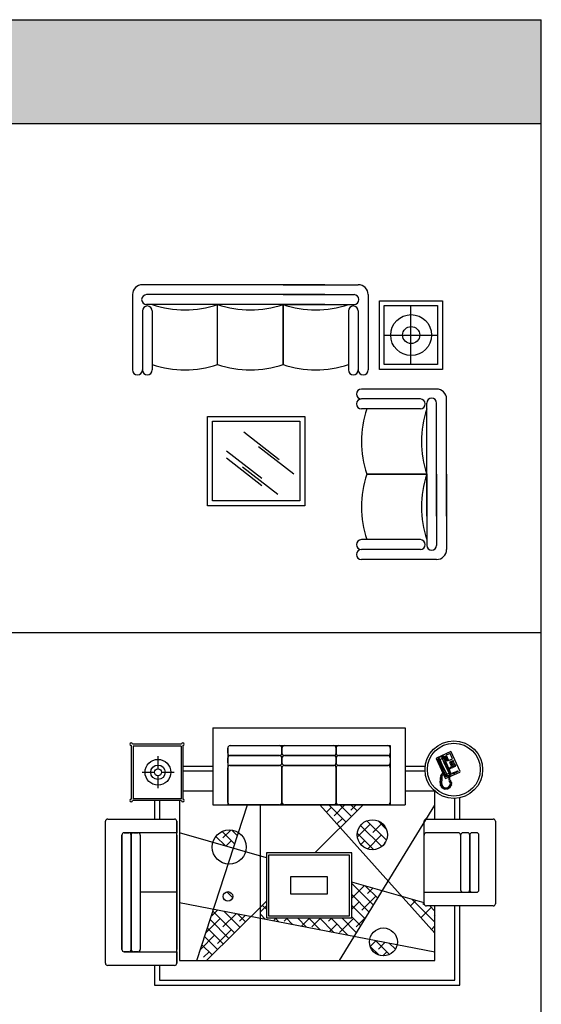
# Model space of a CAD drawing. Header units: millimetres. Extents: x -30782 to 40110, y 35885 to 73818.
# Tile 166 of 166: x 34842 to 40110, y 63880 to 73818. Entities that reach past the tile are written whole.
import ezdxf

# ---------------------------------------------------------------- set-up
doc = ezdxf.new("R2010")
doc.units = ezdxf.units.MM
doc.layers.add('L1', color=7, linetype='Continuous')

# ---------------------------------------------------------------- blocks, each defined once
blk = doc.blocks.new('A$C38B47F2C')
for p, q in [((2673.2, 3171.7), (1913.2, 3171.7)), ((2508.6, 3071.7), (1913.2, 3071.7)), ((2573.2, 1651.7), (2573.2, 3029.3)), ((2673.2, 1651.7), (2673.2, 3029.3)), ((2773.2, 1651.7), (2773.2, 3071.7)), ((2508.6, 2971.7), (1913.2, 2971.7)), ((2508.6, 2971.7), (1913.2, 2971.7)), ((541.9, 1431.8), (541.9, 2412.8)), ((541.9, 2412.8), (1444.5, 2412.8)), ((1444.5, 2412.8), (1444.5, 1431.8)), ((591.9, 1481.8), (591.9, 2362.8)), ((591.9, 2362.8), (1394.5, 2362.8)), ((1394.5, 2362.8), (1394.5, 1481.8)), ((1967.8, 2311.7), (2573.2, 2311.7)), ((1024.2, 2221.9), (746.4, 1864.1)), ((1097.3, 2221.9), (819.5, 1864.1)), ((1097.3, 2221.9), (819.5, 1864.1)), ((936.5, 2061.3), (658.6, 1703.4)), ((1287.4, 2046.7), (1009.6, 1688.8)), ((1141.2, 1900.6), (863.4, 1542.8)), ((2573.2, 1651.7), (1967.8, 1651.7)), ((1967.8, 1651.7), (2573.2, 1651.7)), ((2573.2, 1229.6), (2573.2, 1651.7)), ((2573.2, 1651.7), (2573.2, 934.2)), ((2673.2, 1229.6), (2673.2, 1651.7)), ((2673.2, 1651.7), (2673.2, 934.2)), ((2773.2, 1229.6), (2773.2, 1651.7)), ((2773.2, 1651.7), (2773.2, 891.7)), ((1444.5, 1431.8), (541.9, 1431.8)), ((1394.5, 1481.8), (591.9, 1481.8)), ((2508.6, 991.7), (1913.2, 991.7)), ((2508.6, 991.7), (1913.2, 991.7)), ((0, 100), (0, 860)), ((100, 264.6), (100, 860)), ((200, 264.6), (200, 860)), ((200, 264.6), (200, 860)), ((860, 805.5), (860, 200)), ((860, 200), (860, 805.5)), ((860, 805.5), (860, 200)), ((1520, 264.6), (1520, 860)), ((1520, 264.6), (1520, 860)), ((1620, 264.6), (1620, 860)), ((1720, 100), (1720, 860)), ((2508.6, 891.7), (1913.2, 891.7)), ((2673.2, 791.7), (1913.2, 791.7)), ((1918.3, 40.3), (1918.3, 678.8)), ((1918.3, 678.8), (2611.9, 678.8)), ((1968.3, 90.3), (1968.3, 628.8)), ((1968.3, 628.8), (2561.9, 628.8)), ((2265.1, 628.8), (2265.1, 90.3)), ((2561.9, 628.8), (2561.9, 90.3)), ((2611.9, 678.8), (2611.9, 40.3)), ((1968.3, 359.6), (2561.9, 359.6)), ((860, 200), (142.4, 200)), ((437.9, 200), (860, 200)), ((860, 200), (1577.6, 200)), ((860, 100), (142.4, 100)), ((437.9, 100), (860, 100)), ((860, 100), (1577.6, 100)), ((2611.9, 40.3), (1918.3, 40.3)), ((2561.9, 90.3), (1968.3, 90.3)), ((860, 0), (100, 0)), ((437.9, 0), (860, 0)), ((860, 0), (1620, 0))]:
    blk.add_line(p, q)
for radius in [206.3, 86.3]:
    blk.add_circle((2265.1, 357.5), radius)
for centre, radius, start, end in [((1913.2, 3121.7), 50, 90, 270), ((2673.2, 3071.7), 100, 0, 90), ((1913.2, 3021.7), 50, 90, 270), ((2508.6, 3021.7), 50, 270, 90), ((2623.2, 3029.3), 50, 0, 180), ((2938.9, 2641.7), 1025.6, 161.2309, 198.7691), ((3544.3, 2641.7), 1025.6, 161.2309, 198.7691), ((2938.9, 1981.7), 1025.6, 161.2309, 198.7691), ((3544.3, 1981.7), 1025.6, 161.2309, 198.7691), ((2938.9, 1321.7), 1025.6, 161.2309, 198.7691), ((3544.3, 1321.7), 1025.6, 161.2309, 198.7691), ((50, 860), 50, 0, 180), ((150, 860), 50, 0, 180), ((1570, 860), 50, 0, 180), ((1670, 860), 50, 0, 180), ((1913.2, 941.7), 50, 90, 270), ((2508.6, 941.7), 50, 270, 90), ((2623.2, 934.2), 50, 180, 0), ((530, -165.6), 1025.6, 71.2309, 108.7691), ((1190, -165.6), 1025.6, 71.2309, 108.7691), ((1913.2, 841.7), 50, 90, 270), ((2673.2, 891.7), 100, 270, 0), ((142.4, 150), 50, 90, 270), ((150, 264.6), 50, 180, 0), ((530, -771.1), 1025.6, 71.2309, 108.7691), ((1190, -771.1), 1025.6, 71.2309, 108.7691), ((1570, 264.6), 50, 180, 0), ((1577.6, 150), 50, 270, 90), ((100, 100), 100, 180, 270), ((1620, 100), 100, 270, 0)]:
    blk.add_arc(centre, radius, start, end)
blk = doc.blocks.new('A$C348F5161')
for p, q in [((1085.9, 2596), (3026.3, 2596)), ((1085.9, 2596), (1085.9, 1819.9)), ((3026.3, 2596), (3026.3, 1819.9)), ((260.5, 2417.5), (260.5, 1876.5)), ((768.7, 2430.9), (273.9, 2430.9)), ((764.2, 2413.1), (278.4, 2413.1)), ((278.4, 2413.1), (278.4, 1881)), ((764.2, 2413.1), (764.2, 1881)), ((782.1, 2417.5), (782.1, 1876.5)), ((1235.2, 2392.1), (1235.2, 1819.9)), ((1235.2, 2342.3), (1235.2, 2392.1)), ((1260.1, 2416.9), (2877.1, 2416.9)), ((1782.5, 2342.3), (1782.5, 2392.1)), ((1782.5, 2392.1), (1782.5, 2342.3)), ((2329.8, 2342.3), (2329.8, 2392.1)), ((2329.8, 2392.1), (2329.8, 2342.3)), ((2354.7, 2416.9), (2852.2, 2416.9)), ((2877.1, 2416.9), (2877.1, 1819.9)), ((2877.1, 2392.1), (2877.1, 2342.3)), ((530.1, 2310), (530.1, 2184)), ((1235.2, 2242.8), (1235.2, 2292.5)), ((1260.1, 2317.4), (1757.6, 2317.4)), ((1757.6, 2317.4), (1260.1, 2317.4)), ((1782.5, 2242.8), (1782.5, 2292.5)), ((1782.5, 2292.5), (1782.5, 2242.8)), ((1807.4, 2317.4), (2304.9, 2317.4)), ((2304.9, 2317.4), (1807.4, 2317.4)), ((2329.8, 2242.8), (2329.8, 2292.5)), ((2329.8, 2292.5), (2329.8, 2242.8)), ((2354.7, 2317.4), (2852.2, 2317.4)), ((2852.2, 2317.4), (2354.7, 2317.4)), ((2877.1, 2292.5), (2877.1, 2242.8)), ((3342.7, 2291.5, 234.6), (3341.1, 2287.3, 234.6)), ((3341.1, 2287.3, 234.6), (3430.9, 2087.5, 234.6)), ((3487.4, 2356.6, 234.6), (3342.7, 2291.5, 234.6)), ((3360.5, 2294.3, 234.6), (3356.6, 2283.8, 234.6)), ((3364.1, 2294.2, 234.6), (3359.6, 2288.7, 234.6)), ((3359.6, 2288.7, 234.6), (3360.8, 2282.2, 234.6)), ((3404, 2313.9, 234.6), (3360.5, 2294.3, 234.6)), ((3398.8, 2309.8, 234.6), (3364.1, 2294.2, 234.6)), ((3379.8, 2278.6, 234.6), (3364.1, 2294.2, 234.6)), ((3379.8, 2278.6, 234.6), (3400.1, 2287.7, 234.6)), ((3398.8, 2309.8, 234.6), (3405.9, 2309.5, 234.6)), ((3400.1, 2287.7, 234.6), (3398.8, 2309.8, 234.6)), ((3402.8, 2285.5, 234.6), (3400.1, 2287.7, 234.6)), ((3410, 2304.4, 234.6), (3402.8, 2285.5, 234.6)), ((3413, 2309.2, 234.6), (3404, 2313.9, 234.6)), ((3405.9, 2309.5, 234.6), (3410, 2304.4, 234.6)), ((3410, 2304.4, 234.6), (3427.6, 2265.3, 234.6)), ((3491.8, 2134, 234.6), (3413, 2309.2, 234.6)), ((3425.1, 2309.4, 234.6), (3436.7, 2314.7, 234.6)), ((3427.1, 2305.1, 234.6), (3425.1, 2309.4, 234.6)), ((3438.6, 2310.3, 234.6), (3427.1, 2305.1, 234.6)), ((3429, 2300.8, 234.6), (3440.6, 2306, 234.6)), ((3431, 2296.4, 234.6), (3429, 2300.8, 234.6)), ((3442.6, 2301.6, 234.6), (3431, 2296.4, 234.6)), ((3432.9, 2292.1, 234.6), (3444.5, 2297.3, 234.6)), ((3434.9, 2287.7, 234.6), (3432.9, 2292.1, 234.6)), ((3446.5, 2292.9, 234.6), (3434.9, 2287.7, 234.6)), ((3436.7, 2314.7, 234.6), (3438.6, 2310.3, 234.6)), ((3436.8, 2283.4, 234.6), (3448.4, 2288.6, 234.6)), ((3481.7, 2338.4, 234.6), (3439.7, 2319.5, 234.6)), ((3439.7, 2319.5, 234.6), (3463.8, 2265.9, 234.6)), ((3440.6, 2306, 234.6), (3442.6, 2301.6, 234.6)), ((3444.5, 2297.3, 234.6), (3446.5, 2292.9, 234.6)), ((3448.4, 2288.6, 234.6), (3450.4, 2284.3, 234.6)), ((3505.8, 2284.8, 234.6), (3481.7, 2338.4, 234.6)), ((3491.6, 2355, 234.6), (3487.4, 2356.6, 234.6)), ((3581.5, 2155.2, 234.6), (3491.6, 2355, 234.6)), ((1085.9, 2208), (782.1, 2208)), ((1234.8, 1844.8), (1234.8, 2193)), ((1259.7, 2217.9), (1757.2, 2217.9)), ((1757.6, 2217.9), (1260.1, 2217.9)), ((1260.1, 2217.9), (1757.6, 2217.9)), ((1782.1, 2193), (1782.1, 1844.8)), ((1782.5, 1844.8), (1782.5, 2193)), ((1782.5, 1844.8), (1782.5, 2193)), ((1782.5, 2193), (1782.5, 1844.8)), ((1807.4, 2217.9), (2304.9, 2217.9)), ((2304.9, 2217.9), (1807.4, 2217.9)), ((1807.4, 2217.9), (2304.9, 2217.9)), ((2329.8, 1844.8), (2329.8, 2193)), ((2329.8, 2193), (2329.8, 1844.8)), ((2329.8, 2193), (2329.8, 1844.8)), ((2354.7, 2217.9), (2852.2, 2217.9)), ((2852.2, 2217.9), (2354.7, 2217.9)), ((2877.1, 2193), (2877.1, 1844.8)), ((3229.7, 2208), (3026.3, 2208)), ((3356.6, 2283.8, 234.6), (3434.7, 2110.1, 234.6)), ((3360.8, 2282.2, 234.6), (3379.6, 2275.1, 234.6)), ((3360.8, 2282.2, 234.6), (3378.3, 2243.2, 234.6)), ((3378.3, 2243.2, 234.6), (3384.5, 2237.2, 234.6)), ((3379.6, 2275.1, 234.6), (3379.8, 2278.6, 234.6)), ((3408.9, 2209.9, 234.6), (3379.6, 2275.1, 234.6)), ((3384.5, 2237.2, 234.6), (3392.1, 2231.9, 234.6)), ((3392.1, 2231.9, 234.6), (3398.1, 2222.4, 234.6)), ((3398.1, 2222.4, 234.6), (3404.6, 2208, 234.6)), ((3432.1, 2220.3, 234.6), (3402.8, 2285.5, 234.6)), ((3417, 2180.5, 234.6), (3404.6, 2208, 234.6)), ((3408.9, 2209.9, 234.6), (3444.1, 2131.7, 234.6)), ((3427.9, 2256.8, 234.6), (3426.8, 2247.6, 234.6)), ((3426.8, 2247.6, 234.6), (3429.9, 2236.8, 234.6)), ((3427.6, 2265.3, 234.6), (3427.9, 2256.8, 234.6)), ((3429.9, 2236.8, 234.6), (3436.5, 2222.3, 234.6)), ((3432.1, 2220.3, 234.6), (3467.3, 2142.2, 234.6)), ((3448.8, 2194.8, 234.6), (3436.5, 2222.3, 234.6)), ((3438.8, 2279, 234.6), (3436.8, 2283.4, 234.6)), ((3450.4, 2284.3, 234.6), (3438.8, 2279, 234.6)), ((3440.7, 2274.7, 234.6), (3452.3, 2279.9, 234.6)), ((3442.7, 2270.4, 234.6), (3440.7, 2274.7, 234.6)), ((3454.3, 2275.6, 234.6), (3442.7, 2270.4, 234.6)), ((3444.6, 2266, 234.6), (3456.2, 2271.2, 234.6)), ((3446.6, 2261.7, 234.6), (3444.6, 2266, 234.6)), ((3458.2, 2266.9, 234.6), (3446.6, 2261.7, 234.6)), ((3454.8, 2185.3, 234.6), (3448.8, 2194.8, 234.6)), ((3452.3, 2279.9, 234.6), (3454.3, 2275.6, 234.6)), ((3456.2, 2271.2, 234.6), (3458.2, 2266.9, 234.6)), ((3463.8, 2265.9, 234.6), (3505.8, 2284.8, 234.6)), ((3483.2, 2253.8, 234.6), (3474.5, 2249.9, 234.6)), ((3474.5, 2249.9, 234.6), (3478.4, 2241.2, 234.6)), ((3487.3, 2198.2, 234.6), (3475.8, 2193, 234.6)), ((3475.8, 2193, 234.6), (3479.7, 2184.3, 234.6)), ((3478.4, 2241.2, 234.6), (3487.1, 2245.1, 234.6)), ((3479.7, 2184.3, 234.6), (3491.2, 2189.5, 234.6)), ((3490.4, 2237.8, 234.6), (3481.7, 2233.9, 234.6)), ((3481.7, 2233.9, 234.6), (3485.6, 2225.3, 234.6)), ((3487.1, 2245.1, 234.6), (3483.2, 2253.8, 234.6)), ((3485.6, 2225.3, 234.6), (3494.3, 2229.2, 234.6)), ((3491.2, 2189.5, 234.6), (3487.3, 2198.2, 234.6)), ((3497.5, 2221.9, 234.6), (3488.9, 2218, 234.6)), ((3488.9, 2218, 234.6), (3492.8, 2209.3, 234.6)), ((3497.7, 2260.3, 234.6), (3489, 2256.4, 234.6)), ((3489, 2256.4, 234.6), (3492.9, 2247.7, 234.6)), ((3494.3, 2229.2, 234.6), (3490.4, 2237.8, 234.6)), ((3492.8, 2209.3, 234.6), (3501.5, 2213.2, 234.6)), ((3492.9, 2247.7, 234.6), (3501.6, 2251.6, 234.6)), ((3504.7, 2206, 234.6), (3496, 2202.1, 234.6)), ((3496, 2202.1, 234.6), (3499.9, 2193.4, 234.6)), ((3504.9, 2244.4, 234.6), (3496.2, 2240.5, 234.6)), ((3496.2, 2240.5, 234.6), (3500.1, 2231.8, 234.6)), ((3501.5, 2213.2, 234.6), (3497.5, 2221.9, 234.6)), ((3501.6, 2251.6, 234.6), (3497.7, 2260.3, 234.6)), ((3499.9, 2193.4, 234.6), (3508.6, 2197.3, 234.6)), ((3500.1, 2231.8, 234.6), (3508.8, 2235.7, 234.6)), ((3512, 2228.4, 234.6), (3503.3, 2224.5, 234.6)), ((3503.3, 2224.5, 234.6), (3507.2, 2215.8, 234.6)), ((3512.2, 2266.8, 234.6), (3503.5, 2262.9, 234.6)), ((3503.5, 2262.9, 234.6), (3507.4, 2254.2, 234.6)), ((3508.6, 2197.3, 234.6), (3504.7, 2206, 234.6)), ((3508.8, 2235.7, 234.6), (3504.9, 2244.4, 234.6)), ((3507.2, 2215.8, 234.6), (3515.9, 2219.7, 234.6)), ((3507.4, 2254.2, 234.6), (3516.1, 2258.1, 234.6)), ((3519.2, 2212.5, 234.6), (3510.5, 2208.6, 234.6)), ((3510.5, 2208.6, 234.6), (3514.4, 2199.9, 234.6)), ((3519.3, 2250.9, 234.6), (3510.7, 2247, 234.6)), ((3510.7, 2247, 234.6), (3514.6, 2238.3, 234.6)), ((3515.9, 2219.7, 234.6), (3512, 2228.4, 234.6)), ((3516.1, 2258.1, 234.6), (3512.2, 2266.8, 234.6)), ((3514.4, 2199.9, 234.6), (3523.1, 2203.8, 234.6)), ((3514.6, 2238.3, 234.6), (3523.2, 2242.2, 234.6)), ((3526.5, 2234.9, 234.6), (3517.8, 2231, 234.6)), ((3517.8, 2231, 234.6), (3521.7, 2222.3, 234.6)), ((3523.1, 2203.8, 234.6), (3519.2, 2212.5, 234.6)), ((3523.2, 2242.2, 234.6), (3519.3, 2250.9, 234.6)), ((3521.7, 2222.3, 234.6), (3530.4, 2226.3, 234.6)), ((3533.7, 2219, 234.6), (3525, 2215.1, 234.6)), ((3525, 2215.1, 234.6), (3528.9, 2206.4, 234.6)), ((3530.4, 2226.3, 234.6), (3526.5, 2234.9, 234.6)), ((3528.9, 2206.4, 234.6), (3537.6, 2210.3, 234.6)), ((3537.6, 2210.3, 234.6), (3533.7, 2219, 234.6)), ((371.3, 2148.2), (494.2, 2148.2)), ((530.1, 2112.3), (530.1, 1988.4)), ((566, 2148.2), (693, 2148.2)), ((1085.9, 2158), (782.1, 2158)), ((3228.4, 2158), (3026.3, 2158)), ((3384.7, 2087.4, 234.6), (3394.2, 2087.5, 234.6)), ((3384.7, 2079.7, 234.6), (3384.7, 2087.4, 234.6)), ((3385, 2091.5, 234.6), (3385.2, 2097.2, 234.6)), ((3394.2, 2087.5, 234.6), (3385, 2091.5, 234.6)), ((3385.2, 2097.2, 234.6), (3394.9, 2098.4, 234.6)), ((3386.4, 2104.8, 234.6), (3386.8, 2110.2, 234.6)), ((3394.9, 2098.4, 234.6), (3386.4, 2104.8, 234.6)), ((3386.8, 2110.2, 234.6), (3395.4, 2111.3, 234.6)), ((3387.1, 2120.6, 234.6), (3389.9, 2122.9, 234.6)), ((3387.3, 2116.8, 234.6), (3387.1, 2120.6, 234.6)), ((3395.4, 2111.3, 234.6), (3387.3, 2116.8, 234.6)), ((3389.9, 2122.9, 234.6), (3395, 2125.6, 234.6)), ((3395, 2125.6, 234.6), (3396.6, 2133, 234.6)), ((3398.2, 2122.4, 234.6), (3395.3, 2121.1, 234.6)), ((3395.3, 2121.1, 234.6), (3400.1, 2119.8, 234.6)), ((3396.5, 2088.5, 234.6), (3395.8, 2073.8, 234.6)), ((3398.8, 2108.6, 234.6), (3396.5, 2088.5, 234.6)), ((3396.6, 2133, 234.6), (3399.2, 2136.6, 234.6)), ((3399.2, 2125, 234.6), (3398.2, 2122.4, 234.6)), ((3400.1, 2119.8, 234.6), (3398.8, 2108.6, 234.6)), ((3399.2, 2136.6, 234.6), (3406.8, 2141.1, 234.6)), ((3401.8, 2129.3, 234.6), (3399.2, 2125, 234.6)), ((3404, 2133.1, 234.6), (3401.8, 2129.3, 234.6)), ((3408.8, 2136.7, 234.6), (3404, 2133.1, 234.6)), ((3420.1, 2169.7, 234.6), (3417, 2180.5, 234.6)), ((3419, 2160.5, 234.6), (3420.1, 2169.7, 234.6)), ((3419.4, 2151.9, 234.6), (3419, 2160.5, 234.6)), ((3436.9, 2112.8, 234.6), (3419.4, 2151.9, 234.6)), ((3430.9, 2087.5, 234.6), (3435.1, 2085.9, 234.6)), ((3434.7, 2110.1, 234.6), (3445.8, 2104.7, 234.6)), ((3435.1, 2085.9, 234.6), (3466.3, 2100, 234.6)), ((3436.9, 2112.8, 234.6), (3444.1, 2131.7, 234.6)), ((3441, 2107.7, 234.6), (3436.9, 2112.8, 234.6)), ((3448.1, 2107.4, 234.6), (3441, 2107.7, 234.6)), ((3444.1, 2131.7, 234.6), (3446.9, 2129.5, 234.6)), ((3445.8, 2104.7, 234.6), (3462.8, 2112.3, 234.6)), ((3446.9, 2129.5, 234.6), (3467.1, 2138.6, 234.6)), ((3446.9, 2129.5, 234.6), (3448.1, 2107.4, 234.6)), ((3462.2, 2113.8, 234.6), (3448.1, 2107.4, 234.6)), ((3462.4, 2180, 234.6), (3454.8, 2185.3, 234.6)), ((3460.6, 2118.3, 234.6), (3465, 2120.2, 234.6)), ((3465, 2106.3, 234.6), (3460.6, 2118.3, 234.6)), ((3468.6, 2174.1, 234.6), (3462.4, 2180, 234.6)), ((3465, 2120.2, 234.6), (3470.4, 2107.7, 234.6)), ((3467.2, 2096, 234.6), (3465, 2106.3, 234.6)), ((3482.8, 2123, 234.6), (3466.8, 2115.9, 234.6)), ((3467.3, 2142.2, 234.6), (3467.1, 2138.6, 234.6)), ((3467.1, 2138.6, 234.6), (3482.8, 2123, 234.6)), ((3469.8, 2080.6, 234.6), (3467.2, 2096, 234.6)), ((3486.2, 2135, 234.6), (3467.3, 2142.2, 234.6)), ((3467.5, 2114.4, 234.6), (3487.8, 2123.6, 234.6)), ((3486.2, 2135, 234.6), (3468.6, 2174.1, 234.6)), ((3470.4, 2107.7, 234.6), (3473.4, 2091.4, 234.6)), ((3471.4, 2102.2, 234.6), (3579.9, 2151, 234.6)), ((3473.4, 2091.4, 234.6), (3476.1, 2076, 234.6)), ((3482.8, 2123, 234.6), (3487.3, 2128.5, 234.6)), ((3487.3, 2128.5, 234.6), (3486.2, 2135, 234.6)), ((3487.8, 2123.6, 234.6), (3491.8, 2134, 234.6)), ((3501.9, 2138.6, 234.6), (3516.4, 2145.1, 234.6)), ((3505.9, 2129.9, 234.6), (3501.9, 2138.6, 234.6)), ((3520.3, 2136.4, 234.6), (3505.9, 2129.9, 234.6)), ((3516.4, 2145.1, 234.6), (3520.3, 2136.4, 234.6)), ((3522.2, 2147.7, 234.6), (3536.7, 2154.2, 234.6)), ((3526.1, 2139, 234.6), (3522.2, 2147.7, 234.6)), ((3540.6, 2145.5, 234.6), (3526.1, 2139, 234.6)), ((3536.7, 2154.2, 234.6), (3540.6, 2145.5, 234.6)), ((3542.5, 2156.8, 234.6), (3557, 2163.3, 234.6)), ((3546.4, 2148.2, 234.6), (3542.5, 2156.8, 234.6)), ((3560.9, 2154.7, 234.6), (3546.4, 2148.2, 234.6)), ((3557, 2163.3, 234.6), (3560.9, 2154.7, 234.6)), ((3579.9, 2151, 234.6), (3581.5, 2155.2, 234.6)), ((3380.9, 2044.2, 234.6), (3390.1, 2047.2, 234.6)), ((3382.2, 2034.2, 234.6), (3380.9, 2044.2, 234.6)), ((3381, 2053.4, 234.6), (3382.1, 2059.5, 234.6)), ((3390.1, 2047.2, 234.6), (3381, 2053.4, 234.6)), ((3382.1, 2059.5, 234.6), (3391.4, 2060.8, 234.6)), ((3392.2, 2034.8, 234.6), (3382.2, 2034.2, 234.6)), ((3382.7, 2030.8, 234.6), (3392.2, 2034.8, 234.6)), ((3383.7, 2023.2, 234.6), (3382.7, 2030.8, 234.6)), ((3383.4, 2066.8, 234.6), (3383.9, 2074.4, 234.6)), ((3391.4, 2060.8, 234.6), (3383.4, 2066.8, 234.6)), ((3392.4, 2020.1, 234.6), (3383.7, 2023.2, 234.6)), ((3383.9, 2074.4, 234.6), (3393, 2075.3, 234.6)), ((3384.5, 2016.5, 234.6), (3392.4, 2020.1, 234.6)), ((3386.4, 2008.5, 234.6), (3384.5, 2016.5, 234.6)), ((3393, 2075.3, 234.6), (3384.7, 2079.7, 234.6)), ((3396.6, 2010, 234.6), (3386.4, 2008.5, 234.6)), ((3391, 2002.2, 234.6), (3396.6, 2010, 234.6)), ((3394.8, 1996.8, 234.6), (3391, 2002.2, 234.6)), ((3395.8, 2073.8, 234.6), (3394, 2072.2, 234.6)), ((3394, 2072.2, 234.6), (3395.9, 2070.3, 234.6)), ((3395.9, 2070.3, 234.6), (3394.2, 2049.1, 234.6)), ((3394.2, 2049.1, 234.6), (3396.9, 2017.2, 234.6)), ((3403.8, 2001.2, 234.6), (3394.8, 1996.8, 234.6)), ((3396.9, 2017.2, 234.6), (3410.9, 1997, 234.6)), ((3400.3, 1990.1, 234.6), (3403.8, 2001.2, 234.6)), ((3405.3, 1985.3, 234.6), (3400.3, 1990.1, 234.6)), ((3412.6, 1991.8, 234.6), (3405.3, 1985.3, 234.6)), ((3410.9, 1997, 234.6), (3429.5, 1990.2, 234.6)), ((3412, 1982, 234.6), (3412.6, 1991.8, 234.6)), ((3429.5, 1990.2, 234.6), (3449.8, 1990.5, 234.6)), ((3449.8, 1990.5, 234.6), (3466.7, 1999.9, 234.6)), ((3461.2, 1982.3, 234.6), (3455.4, 1989.9, 234.6)), ((3455.4, 1989.9, 234.6), (3456.4, 1979, 234.6)), ((3473.3, 1988.4, 234.6), (3465.9, 1994.6, 234.6)), ((3465.9, 1994.6, 234.6), (3465.9, 1985.1, 234.6)), ((3466.7, 1999.9, 234.6), (3478.5, 2015.1, 234.6)), ((3472.1, 2073.2, 234.6), (3469.8, 2080.6, 234.6)), ((3475.8, 2065.7, 234.6), (3472.1, 2073.2, 234.6)), ((3472.3, 2059.5, 234.6), (3475.8, 2065.7, 234.6)), ((3476.5, 2053.3, 234.6), (3472.3, 2059.5, 234.6)), ((3478.6, 1992.9, 234.6), (3473.3, 1988.4, 234.6)), ((3483.1, 1999.5, 234.6), (3473.4, 2002.2, 234.6)), ((3473.4, 2002.2, 234.6), (3478.6, 1992.9, 234.6)), ((3476.1, 2076, 234.6), (3479.8, 2068.6, 234.6)), ((3483.3, 2034.2, 234.6), (3476.5, 2053.3, 234.6)), ((3478.5, 2015.1, 234.6), (3483.3, 2034.2, 234.6)), ((3479.8, 2068.6, 234.6), (3479.8, 2066.4, 234.6)), ((3479.8, 2066.4, 234.6), (3484.4, 2064.6, 234.6)), ((3488.2, 2057.9, 234.6), (3480.3, 2052.6, 234.6)), ((3480.3, 2052.6, 234.6), (3490.8, 2051.3, 234.6)), ((3491.3, 2011, 234.6), (3482.3, 2012.9, 234.6)), ((3482.3, 2012.9, 234.6), (3487.1, 2005.5, 234.6)), ((3487.1, 2005.5, 234.6), (3483.1, 1999.5, 234.6)), ((3484.4, 2064.6, 234.6), (3488.2, 2057.9, 234.6)), ((3493.8, 2043.1, 234.6), (3484.8, 2038, 234.6)), ((3484.8, 2038, 234.6), (3495.9, 2035.2, 234.6)), ((3495.1, 2026.8, 234.6), (3485.5, 2024.6, 234.6)), ((3485.5, 2024.6, 234.6), (3493.3, 2018.2, 234.6)), ((3490.8, 2051.3, 234.6), (3493.8, 2043.1, 234.6)), ((3493.3, 2018.2, 234.6), (3491.3, 2011, 234.6)), ((3495.9, 2035.2, 234.6), (3495.1, 2026.8, 234.6)), ((1085.9, 1958), (782.1, 1958)), ((3328.3, 1958), (3026.3, 1958)), ((3328.3, 1676.2), (3328.3, 1958)), ((3417.4, 1980.2, 234.6), (3412, 1982, 234.6)), ((3424, 1987.4, 234.6), (3417.4, 1980.2, 234.6)), ((3424.1, 1977.9, 234.6), (3424, 1987.4, 234.6)), ((3430.6, 1975.9, 234.6), (3424.1, 1977.9, 234.6)), ((3433.3, 1986.3, 234.6), (3430.6, 1975.9, 234.6)), ((3436.4, 1977.1, 234.6), (3433.3, 1986.3, 234.6)), ((3442.2, 1976.9, 234.6), (3436.4, 1977.1, 234.6)), ((3446.3, 1985.8, 234.6), (3442.2, 1976.9, 234.6)), ((3450.1, 1978, 234.6), (3446.3, 1985.8, 234.6)), ((3456.4, 1979, 234.6), (3450.1, 1978, 234.6)), ((3465.9, 1985.1, 234.6), (3461.2, 1982.3, 234.6)), ((3578.3, 1676.2), (3578.3, 1890.6)), ((768.7, 1863.1), (273.9, 1863.1)), ((764.2, 1881), (278.4, 1881)), ((496.6, 1863.1), (496.6, 1676.2)), ((546.6, 1863.1), (546.6, 1676.2)), ((746.6, 1863.1), (746.6, 250)), ((922.6, 250), (1435.6, 1819.9)), ((1085.9, 1819.9), (3026.3, 1819.9)), ((1757.2, 1819.9), (1259.7, 1819.9)), ((1564.5, 250), (1564.5, 1819.9)), ((2304.9, 1819.9), (1807.4, 1819.9)), ((2115.3, 1335.2), (2603.4, 1819.9)), ((3328.3, 524.4), (2164.5, 1819.9)), ((2280.8, 1794.4), (2231.6, 1745.2)), ((2428.8, 1646.5), (2255.4, 1819.9)), ((2418.6, 1819.9), (2308.9, 1710.2)), ((2852.2, 1819.9), (2354.7, 1819.9)), ((2364.5, 250), (3328.3, 1817.1)), ((2485.1, 1702.4), (2367.6, 1819.9)), ((2530.8, 1819.9), (2477.3, 1766.3)), ((2541.4, 1758.3), (2479.9, 1819.9)), ((2597.8, 1814.3), (2592.1, 1819.9)), ((3528.3, 1676.2), (3528.3, 1884.6)), ((0, 221.7), (0, 1653.1)), ((23.1, 1676.2), (697.6, 1676.2)), ((720.7, 1653.1), (720.7, 1537.6)), ((720.7, 221.7), (720.7, 1653.1)), ((2393.1, 1682.2), (2337.8, 1626.9)), ((2372.4, 1590.6), (2353.3, 1609.7)), ((2673.7, 1626), (2545, 1497.3)), ((2789.7, 1397.9), (2576.1, 1611.4)), ((2837.5, 1462.3), (2640.5, 1659.2)), ((2793.8, 1633.8), (2701.8, 1541.8)), ((2836.3, 1575.7), (2754, 1658.1)), ((3217.9, 821.9), (3217.9, 1653.1)), ((3217.9, 1514.5), (3217.9, 1653.1)), ((3241, 1676.2), (3915.6, 1676.2)), ((3938.7, 1653.1), (3938.7, 821.9)), ((166.3, 1514.5), (166.3, 360.3)), ((166.3, 360.3), (166.3, 1514.5)), ((212.5, 1537.6), (189.4, 1537.6)), ((189.4, 1537.6), (235.6, 1537.6)), ((720.7, 1537.6), (212.5, 1537.6)), ((258.7, 1514.5), (258.7, 360.3)), ((258.7, 360.3), (258.7, 1514.5)), ((281.8, 1537.6), (328, 1537.6)), ((351.1, 1514.5), (351.1, 360.3)), ((720.7, 1514.5), (720.7, 360.3)), ((1624.9, 1286.2), (746.6, 1537.6)), ((1211.4, 1404.6), (1115, 1500.9)), ((1305.7, 1422.5), (1178, 1550.2)), ((1265.9, 1565.2), (1186.4, 1485.7)), ((1333.4, 1507.1), (1276.6, 1563.9)), ((2709.2, 1366), (2544.2, 1531)), ((2786, 1513.8), (2646, 1373.8)), ((3564.4, 1537.6), (3241, 1537.6)), ((3587.5, 1514.5), (3587.5, 960.5)), ((3656.8, 1537.6), (3610.6, 1537.6)), ((3656.8, 1537.6), (3610.6, 1537.6)), ((3679.9, 960.5), (3679.9, 1514.5)), ((3679.9, 1514.5), (3679.9, 960.5)), ((3749.2, 1537.6), (3703, 1537.6)), ((3749.2, 1537.6), (3703, 1537.6)), ((3772.3, 960.5), (3772.3, 1514.5)), ((3772.3, 960.5), (3772.3, 1514.5)), ((1270.6, 1457.6), (1216.1, 1403.2)), ((2617.6, 1457.6), (2579.4, 1419.5)), ((2829.5, 1445), (2814, 1429.6)), ((1624.9, 1335.2), (1624.9, 677.6)), ((2487.3, 1335.2), (1624.9, 1335.2)), ((1647.1, 1313.1), (1647.1, 699.8)), ((2465.2, 1313.1), (1647.1, 1313.1)), ((2465.2, 699.8), (2465.2, 1313.1)), ((2487.3, 677.6), (2487.3, 1335.2)), ((2243.4, 1091.3), (1868.9, 1091.3)), ((1868.9, 1091.3), (1868.9, 921.5)), ((2243.4, 921.5), (2243.4, 1091.3)), ((3217.9, 830.3), (2487.3, 1039.4)), ((2707, 807), (2487.3, 1026.7)), ((2612.6, 1003.6), (2487.3, 878.4)), ((2749.8, 876.5), (2626.7, 999.5)), ((720.7, 937.4), (351.1, 937.4)), ((1283.8, 883.1), (1225.2, 941.8)), ((1868.9, 921.5), (2243.4, 921.5)), ((2664.3, 737.5), (2487.3, 914.4)), ((2729.9, 896.4), (2589.5, 756.1)), ((2699.8, 978.6), (2645.7, 924.4)), ((2792.5, 946), (2784, 954.5)), ((3217.9, 821.9), (3217.9, 937.4)), ((3217.9, 937.4), (3749.2, 937.4)), ((3610.6, 937.4), (3656.8, 937.4)), ((3703, 937.4), (3749.2, 937.4)), ((746.6, 834.7), (3328.3, 334.7)), ((1022.2, 250), (1624.9, 848.4)), ((1624.9, 801.7), (1564.5, 741.3)), ((1624.9, 766.5), (1583.8, 807.6)), ((2561.5, 840.3), (2487.3, 766.1)), ((2621.5, 667.9), (2487.3, 802.1)), ((3136.2, 853.7), (3081.5, 799.1)), ((3328.3, 634.7), (3098.5, 864.5)), ((3217.9, 823.2), (3206.9, 812.2)), ((3915.6, 798.8), (3241, 798.8)), ((3328.3, 747), (3276.5, 798.8)), ((3328.3, 250), (3328.3, 798.8)), ((3528.3, 50), (3528.3, 798.8)), ((3578.3, 0), (3578.3, 798.8)), ((1133.9, 759.7), (1074.1, 699.9)), ((1302.2, 528), (1084.5, 745.7)), ((1322, 723.3), (1186.4, 587.7)), ((1358.5, 583.9), (1194.5, 748)), ((1414.8, 639.9), (1333.7, 721)), ((1416, 705.1), (1354.8, 643.8)), ((1612.1, 667.1), (1564.5, 714.7)), ((1647.1, 699.8), (2465.2, 699.8)), ((3291.1, 784.1), (3187.8, 680.8)), ((3328.3, 709.1), (3319.2, 699.9)), ((1158.3, 671.9), (1018, 531.6)), ((1245.9, 472.1), (1056.9, 661.1)), ((1607.3, 671.9), (1604.1, 668.6)), ((1624.9, 677.6), (2487.3, 677.6)), ((1725.3, 677.6), (1698.1, 650.4)), ((1751.3, 640.1), (1713.9, 677.6)), ((1837.5, 677.6), (1803.8, 643.8)), ((1890.5, 613.2), (1826.1, 677.6)), ((1888, 615.8), (1886.2, 614)), ((2029.8, 586.2), (1938.4, 677.6)), ((2056.1, 671.7), (1980.3, 595.8)), ((2056.1, 672.1), (2050.6, 677.6)), ((2169, 559.2), (2056.1, 672.1)), ((2056.3, 671.9), (2056.1, 671.7)), ((2174.3, 677.6), (2084.4, 587.7)), ((2308.2, 532.3), (2162.9, 677.6)), ((2286.6, 677.6), (2252.8, 643.8)), ((2337, 615.8), (2262.4, 541.2)), ((2447.4, 505.3), (2275.1, 677.6)), ((2505.4, 671.9), (2365, 531.6)), ((2536, 528.9), (2387.4, 677.6)), ((2578.8, 598.4), (2487.3, 689.9)), ((2634.1, 688.4), (2533.4, 587.7)), ((3328.3, 596.8), (3294, 562.5)), ((1102.2, 503.5), (961.9, 363.2)), ((1189.5, 416.2), (1029.2, 576.4)), ((1270.6, 559.6), (1130.3, 419.3)), ((2168.6, 559.6), (2168.3, 559.4)), ((1076.9, 304.3), (973.9, 407.2)), ((1133.2, 360.2), (1001.6, 491.8)), ((2729.9, 447.4), (2673.8, 391.3)), ((2868.8, 308.5), (2725.8, 451.4)), ((2826.6, 431.9), (2757.9, 363.2)), ((2927.8, 361.7), (2865.1, 424.4)), ((189.4, 337.2), (720.7, 337.2)), ((235.6, 337.2), (189.4, 337.2)), ((328, 337.2), (281.8, 337.2)), ((720.7, 337.2), (720.7, 221.7)), ((1046.1, 335.1), (991.5, 280.6)), ((2763.3, 301.7), (2673.8, 391.2)), ((2842.1, 335.1), (2801.7, 294.7)), ((746.6, 250), (3328.3, 250)), ((697.6, 198.6), (23.1, 198.6)), ((496.6, 198.6), (496.6, 0)), ((546.6, 198.6), (546.6, 50)), ((496.6, 0), (3578.3, 0)), ((546.6, 50), (3528.3, 50))]:
    blk.add_line(p, q)
for centre, radius in [((3518.6, 2175.1, 46.9), 290.7), ((3518.6, 2175.1, 46.9), 266.7), ((530.1, 2148.2), 130.1), ((530.1, 2148.2), 72.7), ((530.1, 2148.2), 35.9), ((2695.8, 1517.5), 152.1), ((1249.9, 1393.5), 172.4), ((1236.9, 894.8), 48.4), ((2807.6, 435.5), 141)]:
    blk.add_circle(centre, radius)
for centre, radius, start, end in [((260.5, 2430.9), 13.4, 0, 270), ((782.1, 2430.9), 13.4, 270, 180), ((1260.1, 2392.1), 24.9, 90, 180), ((1260.1, 2392.1), 24.9, 90, 180), ((1757.6, 2392.1), 24.9, 0, 90), ((1807.4, 2392.1), 24.9, 90, 180), ((2304.9, 2392.1), 24.9, 0, 90), ((2354.7, 2392.1), 24.9, 90, 180), ((2852.2, 2392.1), 24.9, 360, 90), ((1260.1, 2342.3), 24.9, 180, 270), ((1260.1, 2292.5), 24.9, 90, 180), ((1757.6, 2342.3), 24.9, 270, 0), ((1757.6, 2292.5), 24.9, 0, 90), ((1807.4, 2342.3), 24.9, 180, 270), ((1807.4, 2292.5), 24.9, 90, 180), ((2304.9, 2342.3), 24.9, 270, 0), ((2304.9, 2292.5), 24.9, 0, 90), ((2354.7, 2342.3), 24.9, 180, 270), ((2354.7, 2292.5), 24.9, 90, 180), ((2852.2, 2342.3), 24.9, 270, 0), ((2852.2, 2292.5), 24.9, 0, 90), ((1259.7, 2193), 24.9, 90, 180), ((1757.2, 2193), 24.9, 0, 90), ((1757.6, 2242.8), 24.9, 270, 0), ((1757.6, 2193), 24.9, 0, 90), ((1807.4, 2242.8), 24.9, 180, 270), ((1807.4, 2193), 24.9, 90, 180), ((1807.4, 2193), 24.9, 90, 180), ((2304.9, 2242.8), 24.9, 270, 0), ((2304.9, 2193), 24.9, 0, 90), ((2304.9, 2193), 24.9, 0, 90), ((2354.7, 2242.8), 24.9, 180, 270), ((2354.7, 2193), 24.9, 90, 180), ((2852.2, 2242.8), 24.9, 270, 0), ((2852.2, 2193), 24.9, 0, 90), ((260.5, 1863.1), 13.4, 90, 0), ((782.1, 1863.1), 13.4, 180, 90), ((1259.7, 1844.8), 24.9, 180, 270), ((1757.2, 1844.8), 24.9, 270, 0), ((1807.4, 1844.8), 24.9, 180, 270), ((2304.9, 1844.8), 24.9, 270, 0), ((2354.7, 1844.8), 24.9, 180, 270), ((2852.2, 1844.8), 24.9, 270, 0), ((23.1, 1653.1), 23.1, 90, 180), ((697.6, 1653.1), 23.1, 0, 90), ((3241, 1653.1), 23.1, 90, 180), ((3915.6, 1653.1), 23.1, 0, 90), ((189.4, 1514.5), 23.1, 90, 180), ((189.4, 1514.5), 23.1, 90, 180), ((235.6, 1514.5), 23.1, 0, 90), ((281.8, 1514.5), 23.1, 90, 180), ((328, 1514.5), 23.1, 0, 90), ((3241, 1514.5), 23.1, 90, 180), ((3564.4, 1514.5), 23.1, 0, 90), ((3610.6, 1514.5), 23.1, 90, 180), ((3610.6, 1514.5), 23.1, 90, 180), ((3656.8, 1514.5), 23.1, 0, 90), ((3656.8, 1514.5), 23.1, 0, 90), ((3703, 1514.5), 23.1, 90, 180), ((3703, 1514.5), 23.1, 90, 180), ((3749.2, 1514.5), 23.1, 0, 90), ((3749.2, 1514.5), 23.1, 0, 90), ((3610.6, 960.5), 23.1, 180, 270), ((3656.8, 960.5), 23.1, 270, 0), ((3703, 960.5), 23.1, 180, 270), ((3749.2, 960.5), 23.1, 270, 0), ((3749.2, 960.5), 23.1, 270, 0), ((3241, 821.9), 23.1, 180, 270), ((3915.6, 821.9), 23.1, 270, 0), ((189.4, 360.3), 23.1, 180, 270), ((189.4, 360.3), 23.1, 180, 270), ((235.6, 360.3), 23.1, 270, 360), ((281.8, 360.3), 23.1, 180, 270), ((328, 360.3), 23.1, 270, 0), ((23.1, 221.7), 23.1, 180, 270), ((697.6, 221.7), 23.1, 270, 0)]:
    blk.add_arc(centre, radius, start, end)
blk = doc.blocks.new('format')
h = blk.add_hatch(color=256)
h.set_gradient(color1=(68, 68, 68), color2=(84, 109, 142), tint=1)
h.paths.add_polyline_path([(-27052.7, 73818), (-27052.7, 72770), (40110.2, 72770), (40110.2, 73818)])
at = {"color": 155, "true_color": 0x546d8e}
for p, q in [((-27052.7, 73818), (40110.2, 73818)), ((40110.2, 35884.5), (40110.2, 73818)), ((-27052.7, 72770), (40110.2, 72770)), ((-27052.7, 67633.8), (40110.2, 67633.8))]:
    blk.add_line(p, q, dxfattribs=at)

msp = doc.modelspace()

# ---------------------------------------------------------------- block references
at = {"rotation": 90}
msp.add_blockref('A$C38B47F2C', (39153, 68369.8), dxfattribs=at)
msp.add_blockref('A$C348F5161', (35708.1, 64073.6))
at = {"layer": 'L1'}
msp.add_blockref('format', (0, 0), dxfattribs=at)

doc.saveas('drawing.dxf')
